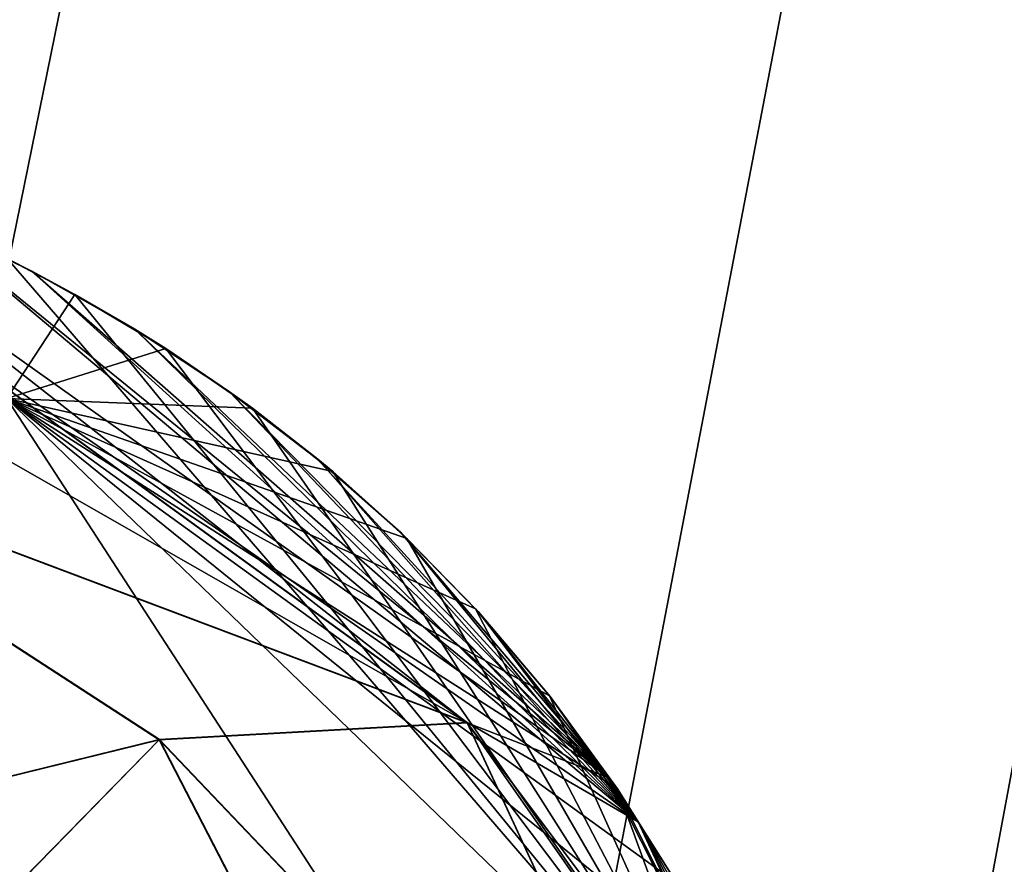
# Model space of a CAD drawing. Header units: millimetres. Extents: x -62 to 48, y -119 to 123.
# Tile 113 of 194: x 23.192 to 24.1, y 66.109 to 66.888. Entities that reach past the tile are written whole.
import ezdxf

# ---------------------------------------------------------------- set-up
doc = ezdxf.new("R2010")
doc.units = ezdxf.units.MM
doc.header["$LTSCALE"] = 52.148148
for name, color, linetype in [('100', 7, 'CONTINUOUS'), ('102', 7, 'CONTINUOUS'), ('604', 7, 'CONTINUOUS'), ('605', 7, 'CONTINUOUS'), ('608', 7, 'CONTINUOUS'), ('609', 7, 'CONTINUOUS'), ('648', 7, 'CONTINUOUS'), ('649', 7, 'CONTINUOUS'), ('650', 7, 'CONTINUOUS'), ('654', 7, 'CONTINUOUS'), ('655', 7, 'CONTINUOUS'), ('656', 7, 'CONTINUOUS'), ('692', 7, 'CONTINUOUS'), ('693', 7, 'CONTINUOUS'), ('697', 7, 'CONTINUOUS'), ('699', 7, 'CONTINUOUS'), ('89', 7, 'CONTINUOUS'), ('91', 7, 'CONTINUOUS')]:
    doc.layers.add(name, color=color, linetype=linetype)

msp = doc.modelspace()

# ---------------------------------------------------------------- linework, layer by layer
at = {"layer": '100', "color": 7, "linetype": 'Continuous', "true_color": 0xf5f5f5}
for points in [[(29.87971, 115.99111, 28.72814), (29.87971, 5.80962, 28.72814), (-29.33198, 113.92339, 26.66042), (29.87971, 115.99111, 28.72814)], [(-29.33198, 113.92339, 26.66042), (29.87971, 5.80962, 28.72814), (-25.61475, 89.43028, 26.79023), (-29.33198, 113.92339, 26.66042)], [(-25.61475, 89.43028, 26.79023), (29.87971, 5.80962, 28.72814), (-25.44924, 89.0165, 26.79601), (-25.61475, 89.43028, 26.79023)], [(-25.44924, 89.0165, 26.79601), (29.87971, 5.80962, 28.72814), (-25.44924, 88.33588, 26.79601), (-25.44924, 89.0165, 26.79601)], [(-25.44924, 88.33588, 26.79601), (29.87971, 5.80962, 28.72814), (-25.6132, 87.92373, 26.79028), (-25.44924, 88.33588, 26.79601)], [(-25.6132, 87.92373, 26.79028), (29.87971, 5.80962, 28.72814), (-26.01784, 87.7367, 26.77615), (-25.6132, 87.92373, 26.79028)], [(-26.01784, 87.7367, 26.77615), (29.87971, 5.80962, 28.72814), (-29.33198, 87.56301, 26.66042), (-26.01784, 87.7367, 26.77615)], [(-29.33198, 87.56301, 26.66042), (29.87971, 5.80962, 28.72814), (-25.78628, 62.85896, 26.78424), (-29.33198, 87.56301, 26.66042)]]:
    msp.add_3dface(points, dxfattribs=at)
at = {"layer": '102', "color": 7, "linetype": 'Continuous', "true_color": 0xf5f5f5}
for points in [[(-29.33198, 35.43699, -27.18392), (-26.01784, 35.2633, -27.29966), (29.87971, 115.99111, -29.25164), (-29.33198, 35.43699, -27.18392)], [(-29.33198, 63.31658, -27.18392), (-26.01784, 62.95234, -27.29966), (29.87971, 115.99111, -29.25164), (-29.33198, 63.31658, -27.18392)], [(29.87971, 115.99111, -29.25164), (-25.61475, 33.56972, -27.31373), (-29.33198, 8.96421, -27.18392), (29.87971, 115.99111, -29.25164)], [(-25.61475, 87.92209, -27.31373), (-29.33198, 63.31658, -27.18392), (29.87971, 115.99111, -29.25164), (-25.61475, 87.92209, -27.31373)], [(-26.01784, 8.59996, -27.29966), (29.87971, 115.99111, -29.25164), (-29.33198, 8.96421, -27.18392), (-26.01784, 8.59996, -27.29966)], [(-25.78628, 60.14104, -27.30774), (-29.33198, 35.43699, -27.18392), (29.87971, 115.99111, -29.25164), (-25.78628, 60.14104, -27.30774)], [(-26.01784, 35.2633, -27.29966), (-25.6132, 35.07627, -27.31379), (29.87971, 115.99111, -29.25164), (-26.01784, 35.2633, -27.29966)], [(-26.01784, 62.95234, -27.29966), (-25.78459, 62.85774, -27.3078), (29.87971, 115.99111, -29.25164), (-26.01784, 62.95234, -27.29966)], [(-25.78667, 8.50689, -27.30773), (29.87971, 115.99111, -29.25164), (-26.01784, 8.59996, -27.29966), (-25.78667, 8.50689, -27.30773)], [(-25.56081, 8.2271, -27.31562), (29.87971, 115.99111, -29.25164), (-25.78667, 8.50689, -27.30773), (-25.56081, 8.2271, -27.31562)], [(-25.55518, 60.43212, -27.31581), (-25.78628, 60.14104, -27.30774), (29.87971, 115.99111, -29.25164), (-25.55518, 60.43212, -27.31581)], [(-25.78459, 62.85774, -27.3078), (-25.55747, 62.57263, -27.31573), (29.87971, 115.99111, -29.25164), (-25.78459, 62.85774, -27.3078)], [(-25.44924, 33.9835, -27.31951), (-25.61475, 33.56972, -27.31373), (29.87971, 115.99111, -29.25164), (-25.44924, 33.9835, -27.31951)], [(-25.6132, 35.07627, -27.31379), (-25.44924, 34.66412, -27.31951), (29.87971, 115.99111, -29.25164), (-25.6132, 35.07627, -27.31379)], [(-25.44932, 7.74176, -27.31951), (29.87971, 115.99111, -29.25164), (-25.56081, 8.2271, -27.31562), (-25.44932, 7.74176, -27.31951)], [(-25.55747, 62.57263, -27.31573), (-25.44924, 62.07975, -27.31951), (29.87971, 115.99111, -29.25164), (-25.55747, 62.57263, -27.31573)], [(-25.44924, 60.92025, -27.31951), (-25.55518, 60.43212, -27.31581), (29.87971, 115.99111, -29.25164), (-25.44924, 60.92025, -27.31951)], [(29.87971, 5.80962, -29.25164), (29.87971, 115.99111, -29.25164), (-25.44932, 7.74176, -27.31951), (29.87971, 5.80962, -29.25164)], [(-25.44924, 62.07975, -27.31951), (-25.44924, 60.92025, -27.31951), (29.87971, 115.99111, -29.25164), (-25.44924, 62.07975, -27.31951)], [(-25.44924, 34.66412, -27.31951), (-25.44924, 33.9835, -27.31951), (29.87971, 115.99111, -29.25164), (-25.44924, 34.66412, -27.31951)]]:
    msp.add_3dface(points, dxfattribs=at)
at = {"layer": '604', "color": 250, "linetype": 'Continuous', "true_color": 0x1c1c1c}
for points in [[(23.20344, 66.65619, 4.24088), (23.10002, 66.70553, 4.24088), (23.18099, 66.66764, 7.73561), (23.20344, 66.65619, 4.24088)], [(23.24321, 66.6348, 7.73561), (23.20344, 66.65619, 4.24088), (23.18099, 66.66764, 7.73561), (23.24321, 66.6348, 7.73561)], [(23.29839, 66.60264, 4.24088), (23.20344, 66.65619, 4.24088), (23.24321, 66.6348, 7.73561), (23.29839, 66.60264, 4.24088)], [(23.32703, 66.58471, 7.73561), (23.29839, 66.60264, 4.24088), (23.24321, 66.6348, 7.73561), (23.32703, 66.58471, 7.73561)], [(23.38576, 66.54505, 4.24088), (23.29839, 66.60264, 4.24088), (23.32703, 66.58471, 7.73561), (23.38576, 66.54505, 4.24088)], [(23.4068, 66.52982, 7.73561), (23.38576, 66.54505, 4.24088), (23.32703, 66.58471, 7.73561), (23.4068, 66.52982, 7.73561)], [(23.46732, 66.48266, 4.24088), (23.38576, 66.54505, 4.24088), (23.4068, 66.52982, 7.73561), (23.46732, 66.48266, 4.24088)], [(23.48091, 66.47133, 7.73561), (23.46732, 66.48266, 4.24088), (23.4068, 66.52982, 7.73561), (23.48091, 66.47133, 7.73561)], [(23.54369, 66.4151, 4.24088), (23.46732, 66.48266, 4.24088), (23.48091, 66.47133, 7.73561), (23.54369, 66.4151, 4.24088)], [(23.54944, 66.4096, 7.73561), (23.54369, 66.4151, 4.24088), (23.48091, 66.47133, 7.73561), (23.54944, 66.4096, 7.73561)], [(23.6127, 66.34475, 7.73561), (23.54369, 66.4151, 4.24088), (23.54944, 66.4096, 7.73561), (23.6127, 66.34475, 7.73561)], [(23.61503, 66.3422, 4.24088), (23.54369, 66.4151, 4.24088), (23.6127, 66.34475, 7.73561), (23.61503, 66.3422, 4.24088)], [(23.68086, 66.26449, 7.73561), (23.61503, 66.3422, 4.24088), (23.6127, 66.34475, 7.73561), (23.68086, 66.26449, 7.73561)], [(23.68135, 66.26386, 4.24088), (23.61503, 66.3422, 4.24088), (23.68086, 66.26449, 7.73561), (23.68135, 66.26386, 4.24088)], [(23.74351, 66.17873, 7.73561), (23.68135, 66.26386, 4.24088), (23.68086, 66.26449, 7.73561), (23.74351, 66.17873, 7.73561)], [(23.74152, 66.18165, 4.24088), (23.68135, 66.26386, 4.24088), (23.74351, 66.17873, 7.73561), (23.74152, 66.18165, 4.24088)], [(23.79611, 66.09525, 4.24088), (23.74152, 66.18165, 4.24088), (23.74351, 66.17873, 7.73561), (23.79611, 66.09525, 4.24088)], [(23.79796, 66.09209, 7.73561), (23.79611, 66.09525, 4.24088), (23.74351, 66.17873, 7.73561), (23.79796, 66.09209, 7.73561)]]:
    msp.add_3dface(points, dxfattribs=at)
at = {"layer": '605', "color": 250, "linetype": 'Continuous', "true_color": 0x1c1c1c}
for points in [[(23.24321, 66.6348, 7.73561), (23.18099, 66.66764, 7.73561), (23.18035, 66.53866, 8.82283), (23.24321, 66.6348, 7.73561)], [(23.32703, 66.58471, 7.73561), (23.24321, 66.6348, 7.73561), (23.18035, 66.53866, 8.82283), (23.32703, 66.58471, 7.73561)], [(23.4068, 66.52982, 7.73561), (23.32703, 66.58471, 7.73561), (23.18035, 66.53866, 8.82283), (23.4068, 66.52982, 7.73561)], [(23.54944, 66.4096, 7.73561), (23.48091, 66.47133, 7.73561), (23.18035, 66.53866, 8.82283), (23.54944, 66.4096, 7.73561)], [(23.48091, 66.47133, 7.73561), (23.4068, 66.52982, 7.73561), (23.18035, 66.53866, 8.82283), (23.48091, 66.47133, 7.73561)], [(23.18035, 66.53866, 8.82283), (23.18035, 65.98313, 9.82841), (23.84746, 65.89448, 8.64768), (23.18035, 66.53866, 8.82283)], [(23.74351, 66.17873, 7.73561), (23.68086, 66.26449, 7.73561), (23.18035, 66.53866, 8.82283), (23.74351, 66.17873, 7.73561)], [(23.79796, 66.09209, 7.73561), (23.74351, 66.17873, 7.73561), (23.18035, 66.53866, 8.82283), (23.79796, 66.09209, 7.73561)], [(23.848, 65.99934, 7.73561), (23.18035, 66.53866, 8.82283), (23.84746, 65.89448, 8.64768), (23.848, 65.99934, 7.73561)], [(23.848, 65.99934, 7.73561), (23.79796, 66.09209, 7.73561), (23.18035, 66.53866, 8.82283), (23.848, 65.99934, 7.73561)], [(23.6127, 66.34475, 7.73561), (23.54944, 66.4096, 7.73561), (23.18035, 66.53866, 8.82283), (23.6127, 66.34475, 7.73561)], [(23.68086, 66.26449, 7.73561), (23.6127, 66.34475, 7.73561), (23.18035, 66.53866, 8.82283), (23.68086, 66.26449, 7.73561)]]:
    msp.add_3dface(points, dxfattribs=at)
at = {"layer": '608', "color": 250, "linetype": 'Continuous', "true_color": 0x1c1c1c}
for points in [[(23.10002, 66.70553, 4.24088), (23.20344, 66.65619, 4.24088), (23.76278, 66.14843, 4.13595), (23.10002, 66.70553, 4.24088)], [(23.20344, 66.65619, 4.24088), (23.29839, 66.60264, 4.24088), (23.76278, 66.14843, 4.13595), (23.20344, 66.65619, 4.24088)], [(23.29839, 66.60264, 4.24088), (23.38576, 66.54505, 4.24088), (23.76278, 66.14843, 4.13595), (23.29839, 66.60264, 4.24088)], [(23.38576, 66.54505, 4.24088), (23.46732, 66.48266, 4.24088), (23.76278, 66.14843, 4.13595), (23.38576, 66.54505, 4.24088)], [(23.46732, 66.48266, 4.24088), (23.54369, 66.4151, 4.24088), (23.76278, 66.14843, 4.13595), (23.46732, 66.48266, 4.24088)], [(23.54369, 66.4151, 4.24088), (23.61503, 66.3422, 4.24088), (23.76278, 66.14843, 4.13595), (23.54369, 66.4151, 4.24088)], [(23.61503, 66.3422, 4.24088), (23.68135, 66.26386, 4.24088), (23.76278, 66.14843, 4.13595), (23.61503, 66.3422, 4.24088)], [(23.68135, 66.26386, 4.24088), (23.74152, 66.18165, 4.24088), (23.76278, 66.14843, 4.13595), (23.68135, 66.26386, 4.24088)], [(23.74152, 66.18165, 4.24088), (23.79611, 66.09525, 4.24088), (23.76278, 66.14843, 4.13595), (23.74152, 66.18165, 4.24088)], [(23.76278, 66.14843, 4.13595), (23.93601, 65.78937, 4.24088), (23.94829, 65.74841, 4.03707), (23.76278, 66.14843, 4.13595)], [(23.89407, 65.8988, 4.24088), (23.93601, 65.78937, 4.24088), (23.76278, 66.14843, 4.13595), (23.89407, 65.8988, 4.24088)], [(23.79611, 66.09525, 4.24088), (23.84731, 66.00073, 4.24088), (23.76278, 66.14843, 4.13595), (23.79611, 66.09525, 4.24088)], [(23.84731, 66.00073, 4.24088), (23.89407, 65.8988, 4.24088), (23.76278, 66.14843, 4.13595), (23.84731, 66.00073, 4.24088)]]:
    msp.add_3dface(points, dxfattribs=at)
at = {"layer": '609', "color": 250, "linetype": 'Continuous', "true_color": 0x1c1c1c}
for points in [[(23.10002, 66.70553, 4.24088), (23.76278, 66.14843, 4.13595), (23.00465, 66.6752, 3.85772), (23.10002, 66.70553, 4.24088)], [(23.00465, 66.6752, 3.85772), (23.60496, 66.23985, 3.72724), (22.94606, 66.61597, 3.70495), (23.00465, 66.6752, 3.85772)], [(23.76278, 66.14843, 4.13595), (23.60496, 66.23985, 3.72724), (23.00465, 66.6752, 3.85772), (23.76278, 66.14843, 4.13595)], [(23.60496, 66.23985, 3.72724), (22.87104, 66.51639, 3.55775), (22.94606, 66.61597, 3.70495), (23.60496, 66.23985, 3.72724)], [(22.87104, 66.51639, 3.55775), (23.32113, 66.22429, 3.43789), (22.89147, 66.11851, 3.28646), (22.87104, 66.51639, 3.55775)], [(23.32113, 66.22429, 3.43789), (22.87104, 66.51639, 3.55775), (23.60496, 66.23985, 3.72724), (23.32113, 66.22429, 3.43789)], [(23.888, 65.62914, 3.46953), (23.32113, 66.22429, 3.43789), (23.60496, 66.23985, 3.72724), (23.888, 65.62914, 3.46953)], [(23.94829, 65.74841, 4.03707), (23.888, 65.62914, 3.46953), (23.60496, 66.23985, 3.72724), (23.94829, 65.74841, 4.03707)], [(23.76278, 66.14843, 4.13595), (23.94829, 65.74841, 4.03707), (23.60496, 66.23985, 3.72724), (23.76278, 66.14843, 4.13595)], [(22.89147, 66.11851, 3.28646), (23.32113, 66.22429, 3.43789), (23.0122, 65.90891, 3.16711), (22.89147, 66.11851, 3.28646)], [(23.32113, 66.22429, 3.43789), (23.5581, 65.76505, 3.19626), (23.0122, 65.90891, 3.16711), (23.32113, 66.22429, 3.43789)], [(23.5581, 65.76505, 3.19626), (23.32113, 66.22429, 3.43789), (23.888, 65.62914, 3.46953), (23.5581, 65.76505, 3.19626)]]:
    msp.add_3dface(points, dxfattribs=at)
at = {"layer": '648', "color": 250, "linetype": 'Continuous', "true_color": 0x1c1c1c}
for points in [[(23.18035, 66.5386, -21.8466), (23.18099, 66.66764, -20.75912), (23.84746, 65.89443, -21.6714), (23.18035, 66.5386, -21.8466)], [(23.84746, 65.89443, -21.6714), (23.18099, 66.66764, -20.75912), (23.24321, 66.6348, -20.75912), (23.84746, 65.89443, -21.6714)], [(23.32703, 66.58471, -20.75912), (23.84746, 65.89443, -21.6714), (23.24321, 66.6348, -20.75912), (23.32703, 66.58471, -20.75912)], [(23.4068, 66.52982, -20.75912), (23.84746, 65.89443, -21.6714), (23.32703, 66.58471, -20.75912), (23.4068, 66.52982, -20.75912)], [(23.18035, 65.98298, -22.85206), (23.18035, 66.5386, -21.8466), (23.84746, 65.51097, -22.38001), (23.18035, 65.98298, -22.85206)], [(23.84746, 65.51097, -22.38001), (23.18035, 66.5386, -21.8466), (23.84746, 65.89443, -21.6714), (23.84746, 65.51097, -22.38001)], [(23.48091, 66.47133, -20.75912), (23.84746, 65.89443, -21.6714), (23.4068, 66.52982, -20.75912), (23.48091, 66.47133, -20.75912)], [(23.54944, 66.4096, -20.75912), (23.84746, 65.89443, -21.6714), (23.48091, 66.47133, -20.75912), (23.54944, 66.4096, -20.75912)], [(23.6127, 66.34475, -20.75912), (23.84746, 65.89443, -21.6714), (23.54944, 66.4096, -20.75912), (23.6127, 66.34475, -20.75912)], [(23.68086, 66.26449, -20.75912), (23.84746, 65.89443, -21.6714), (23.6127, 66.34475, -20.75912), (23.68086, 66.26449, -20.75912)], [(23.74351, 66.17873, -20.75912), (23.84746, 65.89443, -21.6714), (23.68086, 66.26449, -20.75912), (23.74351, 66.17873, -20.75912)], [(23.79796, 66.09209, -20.75912), (23.84746, 65.89443, -21.6714), (23.74351, 66.17873, -20.75912), (23.79796, 66.09209, -20.75912)]]:
    msp.add_3dface(points, dxfattribs=at)
at = {"layer": '649', "color": 250, "linetype": 'Continuous', "true_color": 0x1c1c1c}
for points in [[(23.24321, 66.6348, -17.26439), (23.18099, 66.66764, -20.75912), (23.18099, 66.66764, -17.26439), (23.24321, 66.6348, -17.26439)], [(23.24321, 66.6348, -20.75912), (23.18099, 66.66764, -20.75912), (23.24321, 66.6348, -17.26439), (23.24321, 66.6348, -20.75912)], [(23.32703, 66.58471, -17.26439), (23.24321, 66.6348, -20.75912), (23.24321, 66.6348, -17.26439), (23.32703, 66.58471, -17.26439)], [(23.32703, 66.58471, -20.75912), (23.24321, 66.6348, -20.75912), (23.32703, 66.58471, -17.26439), (23.32703, 66.58471, -20.75912)], [(23.4068, 66.52982, -17.26439), (23.32703, 66.58471, -20.75912), (23.32703, 66.58471, -17.26439), (23.4068, 66.52982, -17.26439)], [(23.4068, 66.52982, -20.75912), (23.32703, 66.58471, -20.75912), (23.4068, 66.52982, -17.26439), (23.4068, 66.52982, -20.75912)], [(23.48091, 66.47133, -17.26439), (23.4068, 66.52982, -20.75912), (23.4068, 66.52982, -17.26439), (23.48091, 66.47133, -17.26439)], [(23.48091, 66.47133, -20.75912), (23.4068, 66.52982, -20.75912), (23.48091, 66.47133, -17.26439), (23.48091, 66.47133, -20.75912)], [(23.54944, 66.4096, -17.26439), (23.48091, 66.47133, -20.75912), (23.48091, 66.47133, -17.26439), (23.54944, 66.4096, -17.26439)], [(23.54944, 66.4096, -20.75912), (23.48091, 66.47133, -20.75912), (23.54944, 66.4096, -17.26439), (23.54944, 66.4096, -20.75912)], [(23.6127, 66.34475, -17.26439), (23.54944, 66.4096, -20.75912), (23.54944, 66.4096, -17.26439), (23.6127, 66.34475, -17.26439)], [(23.6127, 66.34475, -20.75912), (23.54944, 66.4096, -20.75912), (23.6127, 66.34475, -17.26439), (23.6127, 66.34475, -20.75912)], [(23.68086, 66.26449, -17.26439), (23.6127, 66.34475, -20.75912), (23.6127, 66.34475, -17.26439), (23.68086, 66.26449, -17.26439)], [(23.68086, 66.26449, -20.75912), (23.6127, 66.34475, -20.75912), (23.68086, 66.26449, -17.26439), (23.68086, 66.26449, -20.75912)], [(23.74351, 66.17873, -17.26439), (23.68086, 66.26449, -20.75912), (23.68086, 66.26449, -17.26439), (23.74351, 66.17873, -17.26439)], [(23.74351, 66.17873, -20.75912), (23.68086, 66.26449, -20.75912), (23.74351, 66.17873, -17.26439), (23.74351, 66.17873, -20.75912)], [(23.79796, 66.09209, -17.26439), (23.74351, 66.17873, -20.75912), (23.74351, 66.17873, -17.26439), (23.79796, 66.09209, -17.26439)], [(23.79796, 66.09209, -20.75912), (23.74351, 66.17873, -20.75912), (23.79796, 66.09209, -17.26439), (23.79796, 66.09209, -20.75912)]]:
    msp.add_3dface(points, dxfattribs=at)
at = {"layer": '650', "color": 250, "linetype": 'Continuous', "true_color": 0x1c1c1c}
for points in [[(23.24321, 66.6348, -17.26439), (23.18099, 66.66764, -17.26439), (23.18035, 66.53866, -16.17717), (23.24321, 66.6348, -17.26439)], [(23.32703, 66.58471, -17.26439), (23.24321, 66.6348, -17.26439), (23.18035, 66.53866, -16.17717), (23.32703, 66.58471, -17.26439)], [(23.4068, 66.52982, -17.26439), (23.32703, 66.58471, -17.26439), (23.18035, 66.53866, -16.17717), (23.4068, 66.52982, -17.26439)], [(23.18035, 66.53866, -16.17717), (23.18035, 65.98313, -15.17159), (23.84746, 65.89448, -16.35232), (23.18035, 66.53866, -16.17717)], [(23.848, 65.99934, -17.26439), (23.79796, 66.09209, -17.26439), (23.18035, 66.53866, -16.17717), (23.848, 65.99934, -17.26439)], [(23.848, 65.99934, -17.26439), (23.18035, 66.53866, -16.17717), (23.84746, 65.89448, -16.35232), (23.848, 65.99934, -17.26439)], [(23.79796, 66.09209, -17.26439), (23.74351, 66.17873, -17.26439), (23.18035, 66.53866, -16.17717), (23.79796, 66.09209, -17.26439)], [(23.74351, 66.17873, -17.26439), (23.68086, 66.26449, -17.26439), (23.18035, 66.53866, -16.17717), (23.74351, 66.17873, -17.26439)], [(23.68086, 66.26449, -17.26439), (23.6127, 66.34475, -17.26439), (23.18035, 66.53866, -16.17717), (23.68086, 66.26449, -17.26439)], [(23.6127, 66.34475, -17.26439), (23.54944, 66.4096, -17.26439), (23.18035, 66.53866, -16.17717), (23.6127, 66.34475, -17.26439)], [(23.54944, 66.4096, -17.26439), (23.48091, 66.47133, -17.26439), (23.18035, 66.53866, -16.17717), (23.54944, 66.4096, -17.26439)], [(23.48091, 66.47133, -17.26439), (23.4068, 66.52982, -17.26439), (23.18035, 66.53866, -16.17717), (23.48091, 66.47133, -17.26439)]]:
    msp.add_3dface(points, dxfattribs=at)
at = {"layer": '654', "color": 250, "linetype": 'Continuous', "true_color": 0x1c1c1c}
for points in [[(23.18035, 66.5386, 15.6534), (23.18099, 66.66764, 16.74088), (23.84746, 65.89443, 15.8286), (23.18035, 66.5386, 15.6534)], [(23.84746, 65.89443, 15.8286), (23.18099, 66.66764, 16.74088), (23.24321, 66.6348, 16.74088), (23.84746, 65.89443, 15.8286)], [(23.32703, 66.58471, 16.74088), (23.84746, 65.89443, 15.8286), (23.24321, 66.6348, 16.74088), (23.32703, 66.58471, 16.74088)], [(23.4068, 66.52982, 16.74088), (23.84746, 65.89443, 15.8286), (23.32703, 66.58471, 16.74088), (23.4068, 66.52982, 16.74088)], [(23.18035, 65.98298, 14.64794), (23.18035, 66.5386, 15.6534), (23.84746, 65.51097, 15.11999), (23.18035, 65.98298, 14.64794)], [(23.84746, 65.51097, 15.11999), (23.18035, 66.5386, 15.6534), (23.84746, 65.89443, 15.8286), (23.84746, 65.51097, 15.11999)], [(23.48091, 66.47133, 16.74088), (23.84746, 65.89443, 15.8286), (23.4068, 66.52982, 16.74088), (23.48091, 66.47133, 16.74088)], [(23.54944, 66.4096, 16.74088), (23.84746, 65.89443, 15.8286), (23.48091, 66.47133, 16.74088), (23.54944, 66.4096, 16.74088)], [(23.6127, 66.34475, 16.74088), (23.84746, 65.89443, 15.8286), (23.54944, 66.4096, 16.74088), (23.6127, 66.34475, 16.74088)], [(23.68086, 66.26449, 16.74088), (23.84746, 65.89443, 15.8286), (23.6127, 66.34475, 16.74088), (23.68086, 66.26449, 16.74088)], [(23.74351, 66.17873, 16.74088), (23.84746, 65.89443, 15.8286), (23.68086, 66.26449, 16.74088), (23.74351, 66.17873, 16.74088)], [(23.79796, 66.09209, 16.74088), (23.84746, 65.89443, 15.8286), (23.74351, 66.17873, 16.74088), (23.79796, 66.09209, 16.74088)]]:
    msp.add_3dface(points, dxfattribs=at)
at = {"layer": '655', "color": 250, "linetype": 'Continuous', "true_color": 0x1c1c1c}
for points in [[(23.24321, 66.6348, 20.23561), (23.18099, 66.66764, 16.74088), (23.18099, 66.66764, 20.23561), (23.24321, 66.6348, 20.23561)], [(23.24321, 66.6348, 16.74088), (23.18099, 66.66764, 16.74088), (23.24321, 66.6348, 20.23561), (23.24321, 66.6348, 16.74088)], [(23.32703, 66.58471, 16.74088), (23.24321, 66.6348, 16.74088), (23.32703, 66.58471, 20.23561), (23.32703, 66.58471, 16.74088)], [(23.32703, 66.58471, 20.23561), (23.24321, 66.6348, 16.74088), (23.24321, 66.6348, 20.23561), (23.32703, 66.58471, 20.23561)], [(23.4068, 66.52982, 16.74088), (23.32703, 66.58471, 16.74088), (23.4068, 66.52982, 20.23561), (23.4068, 66.52982, 16.74088)], [(23.4068, 66.52982, 20.23561), (23.32703, 66.58471, 16.74088), (23.32703, 66.58471, 20.23561), (23.4068, 66.52982, 20.23561)], [(23.48091, 66.47133, 16.74088), (23.4068, 66.52982, 16.74088), (23.48091, 66.47133, 20.23561), (23.48091, 66.47133, 16.74088)], [(23.48091, 66.47133, 20.23561), (23.4068, 66.52982, 16.74088), (23.4068, 66.52982, 20.23561), (23.48091, 66.47133, 20.23561)], [(23.54944, 66.4096, 16.74088), (23.48091, 66.47133, 16.74088), (23.54944, 66.4096, 20.23561), (23.54944, 66.4096, 16.74088)], [(23.54944, 66.4096, 20.23561), (23.48091, 66.47133, 16.74088), (23.48091, 66.47133, 20.23561), (23.54944, 66.4096, 20.23561)], [(23.6127, 66.34475, 16.74088), (23.54944, 66.4096, 16.74088), (23.6127, 66.34475, 20.23561), (23.6127, 66.34475, 16.74088)], [(23.6127, 66.34475, 20.23561), (23.54944, 66.4096, 16.74088), (23.54944, 66.4096, 20.23561), (23.6127, 66.34475, 20.23561)], [(23.68086, 66.26449, 16.74088), (23.6127, 66.34475, 16.74088), (23.68086, 66.26449, 20.23561), (23.68086, 66.26449, 16.74088)], [(23.68086, 66.26449, 20.23561), (23.6127, 66.34475, 16.74088), (23.6127, 66.34475, 20.23561), (23.68086, 66.26449, 20.23561)], [(23.74351, 66.17873, 20.23561), (23.68086, 66.26449, 16.74088), (23.68086, 66.26449, 20.23561), (23.74351, 66.17873, 20.23561)], [(23.74351, 66.17873, 16.74088), (23.68086, 66.26449, 16.74088), (23.74351, 66.17873, 20.23561), (23.74351, 66.17873, 16.74088)], [(23.79796, 66.09209, 20.23561), (23.74351, 66.17873, 16.74088), (23.74351, 66.17873, 20.23561), (23.79796, 66.09209, 20.23561)], [(23.79796, 66.09209, 16.74088), (23.74351, 66.17873, 16.74088), (23.79796, 66.09209, 20.23561), (23.79796, 66.09209, 16.74088)]]:
    msp.add_3dface(points, dxfattribs=at)
at = {"layer": '656', "color": 250, "linetype": 'Continuous', "true_color": 0x1c1c1c}
for points in [[(23.24321, 66.6348, 20.23561), (23.18099, 66.66764, 20.23561), (23.18035, 66.53866, 21.32283), (23.24321, 66.6348, 20.23561)], [(23.32703, 66.58471, 20.23561), (23.24321, 66.6348, 20.23561), (23.18035, 66.53866, 21.32283), (23.32703, 66.58471, 20.23561)], [(23.4068, 66.52982, 20.23561), (23.32703, 66.58471, 20.23561), (23.18035, 66.53866, 21.32283), (23.4068, 66.52982, 20.23561)], [(23.848, 65.99934, 20.23561), (23.79796, 66.09209, 20.23561), (23.18035, 66.53866, 21.32283), (23.848, 65.99934, 20.23561)], [(23.848, 65.99934, 20.23561), (23.18035, 66.53866, 21.32283), (23.84746, 65.89448, 21.14768), (23.848, 65.99934, 20.23561)], [(23.79796, 66.09209, 20.23561), (23.74351, 66.17873, 20.23561), (23.18035, 66.53866, 21.32283), (23.79796, 66.09209, 20.23561)], [(23.74351, 66.17873, 20.23561), (23.68086, 66.26449, 20.23561), (23.18035, 66.53866, 21.32283), (23.74351, 66.17873, 20.23561)], [(23.68086, 66.26449, 20.23561), (23.6127, 66.34475, 20.23561), (23.18035, 66.53866, 21.32283), (23.68086, 66.26449, 20.23561)], [(23.6127, 66.34475, 20.23561), (23.54944, 66.4096, 20.23561), (23.18035, 66.53866, 21.32283), (23.6127, 66.34475, 20.23561)], [(23.54944, 66.4096, 20.23561), (23.48091, 66.47133, 20.23561), (23.18035, 66.53866, 21.32283), (23.54944, 66.4096, 20.23561)], [(23.48091, 66.47133, 20.23561), (23.4068, 66.52982, 20.23561), (23.18035, 66.53866, 21.32283), (23.48091, 66.47133, 20.23561)], [(23.18035, 66.53866, 21.32283), (23.18035, 65.98313, 22.32841), (23.84746, 65.89448, 21.14768), (23.18035, 66.53866, 21.32283)]]:
    msp.add_3dface(points, dxfattribs=at)
at = {"layer": '692', "color": 250, "linetype": 'Continuous', "true_color": 0x1c1c1c}
for points in [[(23.18035, 66.5386, -9.3466), (23.18099, 66.66764, -8.25912), (23.84746, 65.89443, -9.1714), (23.18035, 66.5386, -9.3466)], [(23.84746, 65.89443, -9.1714), (23.18099, 66.66764, -8.25912), (23.24321, 66.6348, -8.25912), (23.84746, 65.89443, -9.1714)], [(23.32703, 66.58471, -8.25912), (23.84746, 65.89443, -9.1714), (23.24321, 66.6348, -8.25912), (23.32703, 66.58471, -8.25912)], [(23.4068, 66.52982, -8.25912), (23.84746, 65.89443, -9.1714), (23.32703, 66.58471, -8.25912), (23.4068, 66.52982, -8.25912)], [(23.84746, 65.51097, -9.88001), (23.18035, 66.5386, -9.3466), (23.84746, 65.89443, -9.1714), (23.84746, 65.51097, -9.88001)], [(23.18035, 65.98298, -10.35206), (23.18035, 66.5386, -9.3466), (23.84746, 65.51097, -9.88001), (23.18035, 65.98298, -10.35206)], [(23.48091, 66.47133, -8.25912), (23.84746, 65.89443, -9.1714), (23.4068, 66.52982, -8.25912), (23.48091, 66.47133, -8.25912)], [(23.54944, 66.4096, -8.25912), (23.84746, 65.89443, -9.1714), (23.48091, 66.47133, -8.25912), (23.54944, 66.4096, -8.25912)], [(23.6127, 66.34475, -8.25912), (23.84746, 65.89443, -9.1714), (23.54944, 66.4096, -8.25912), (23.6127, 66.34475, -8.25912)], [(23.68086, 66.26449, -8.25912), (23.84746, 65.89443, -9.1714), (23.6127, 66.34475, -8.25912), (23.68086, 66.26449, -8.25912)], [(23.74351, 66.17873, -8.25912), (23.84746, 65.89443, -9.1714), (23.68086, 66.26449, -8.25912), (23.74351, 66.17873, -8.25912)], [(23.79796, 66.09209, -8.25912), (23.84746, 65.89443, -9.1714), (23.74351, 66.17873, -8.25912), (23.79796, 66.09209, -8.25912)]]:
    msp.add_3dface(points, dxfattribs=at)
at = {"layer": '693', "color": 250, "linetype": 'Continuous', "true_color": 0x1c1c1c}
for points in [[(23.15212, 66.68175, -8.25912), (23.10002, 66.70553, -4.76439), (23.20345, 66.65619, -4.76439), (23.15212, 66.68175, -8.25912)], [(23.18099, 66.66764, -8.25912), (23.15212, 66.68175, -8.25912), (23.20345, 66.65619, -4.76439), (23.18099, 66.66764, -8.25912)], [(23.24321, 66.6348, -8.25912), (23.18099, 66.66764, -8.25912), (23.20345, 66.65619, -4.76439), (23.24321, 66.6348, -8.25912)], [(23.29841, 66.60263, -4.76439), (23.24321, 66.6348, -8.25912), (23.20345, 66.65619, -4.76439), (23.29841, 66.60263, -4.76439)], [(23.32703, 66.58471, -8.25912), (23.24321, 66.6348, -8.25912), (23.29841, 66.60263, -4.76439), (23.32703, 66.58471, -8.25912)], [(23.38578, 66.54504, -4.76439), (23.32703, 66.58471, -8.25912), (23.29841, 66.60263, -4.76439), (23.38578, 66.54504, -4.76439)], [(23.4068, 66.52982, -8.25912), (23.32703, 66.58471, -8.25912), (23.38578, 66.54504, -4.76439), (23.4068, 66.52982, -8.25912)], [(23.46734, 66.48265, -4.76439), (23.4068, 66.52982, -8.25912), (23.38578, 66.54504, -4.76439), (23.46734, 66.48265, -4.76439)], [(23.48091, 66.47133, -8.25912), (23.4068, 66.52982, -8.25912), (23.46734, 66.48265, -4.76439), (23.48091, 66.47133, -8.25912)], [(23.5437, 66.41509, -4.76439), (23.48091, 66.47133, -8.25912), (23.46734, 66.48265, -4.76439), (23.5437, 66.41509, -4.76439)], [(23.54944, 66.4096, -8.25912), (23.48091, 66.47133, -8.25912), (23.5437, 66.41509, -4.76439), (23.54944, 66.4096, -8.25912)], [(23.61504, 66.34219, -4.76439), (23.54944, 66.4096, -8.25912), (23.5437, 66.41509, -4.76439), (23.61504, 66.34219, -4.76439)], [(23.6127, 66.34475, -8.25912), (23.54944, 66.4096, -8.25912), (23.61504, 66.34219, -4.76439), (23.6127, 66.34475, -8.25912)], [(23.68086, 66.26449, -8.25912), (23.6127, 66.34475, -8.25912), (23.61504, 66.34219, -4.76439), (23.68086, 66.26449, -8.25912)], [(23.68136, 66.26385, -4.76439), (23.68086, 66.26449, -8.25912), (23.61504, 66.34219, -4.76439), (23.68136, 66.26385, -4.76439)], [(23.74351, 66.17873, -8.25912), (23.68086, 66.26449, -8.25912), (23.74153, 66.18164, -4.76439), (23.74351, 66.17873, -8.25912)], [(23.74153, 66.18164, -4.76439), (23.68086, 66.26449, -8.25912), (23.68136, 66.26385, -4.76439), (23.74153, 66.18164, -4.76439)], [(23.79611, 66.09524, -4.76439), (23.74351, 66.17873, -8.25912), (23.74153, 66.18164, -4.76439), (23.79611, 66.09524, -4.76439)], [(23.79796, 66.09209, -8.25912), (23.74351, 66.17873, -8.25912), (23.79611, 66.09524, -4.76439), (23.79796, 66.09209, -8.25912)]]:
    msp.add_3dface(points, dxfattribs=at)
at = {"layer": '697', "color": 250, "linetype": 'Continuous', "true_color": 0x1c1c1c}
for points in [[(23.20345, 66.65619, -4.76439), (23.10002, 66.70553, -4.76439), (23.7359, 66.18894, -4.66719), (23.20345, 66.65619, -4.76439)], [(23.29841, 66.60263, -4.76439), (23.20345, 66.65619, -4.76439), (23.7359, 66.18894, -4.66719), (23.29841, 66.60263, -4.76439)], [(23.38578, 66.54504, -4.76439), (23.29841, 66.60263, -4.76439), (23.7359, 66.18894, -4.66719), (23.38578, 66.54504, -4.76439)], [(23.46734, 66.48265, -4.76439), (23.38578, 66.54504, -4.76439), (23.7359, 66.18894, -4.66719), (23.46734, 66.48265, -4.76439)], [(23.5437, 66.41509, -4.76439), (23.46734, 66.48265, -4.76439), (23.7359, 66.18894, -4.66719), (23.5437, 66.41509, -4.76439)], [(23.61504, 66.34219, -4.76439), (23.5437, 66.41509, -4.76439), (23.7359, 66.18894, -4.66719), (23.61504, 66.34219, -4.76439)], [(23.68136, 66.26385, -4.76439), (23.61504, 66.34219, -4.76439), (23.7359, 66.18894, -4.66719), (23.68136, 66.26385, -4.76439)], [(23.74153, 66.18164, -4.76439), (23.68136, 66.26385, -4.76439), (23.7359, 66.18894, -4.66719), (23.74153, 66.18164, -4.76439)], [(23.92733, 65.8101, -4.57882), (23.74153, 66.18164, -4.76439), (23.7359, 66.18894, -4.66719), (23.92733, 65.8101, -4.57882)], [(23.79611, 66.09524, -4.76439), (23.74153, 66.18164, -4.76439), (23.92733, 65.8101, -4.57882), (23.79611, 66.09524, -4.76439)]]:
    msp.add_3dface(points, dxfattribs=at)
at = {"layer": '699', "color": 250, "linetype": 'Continuous', "true_color": 0x1c1c1c}
for points in [[(23.10002, 66.70553, -4.76439), (23.02743, 66.69191, -4.45346), (23.7359, 66.18894, -4.66719), (23.10002, 66.70553, -4.76439)], [(23.02743, 66.69191, -4.45346), (23.00451, 66.67508, -4.38079), (23.60485, 66.23976, -4.25037), (23.02743, 66.69191, -4.45346)], [(23.7359, 66.18894, -4.66719), (23.02743, 66.69191, -4.45346), (23.60485, 66.23976, -4.25037), (23.7359, 66.18894, -4.66719)], [(23.00451, 66.67508, -4.38079), (22.87085, 66.51611, -4.08093), (23.60485, 66.23976, -4.25037), (23.00451, 66.67508, -4.38079)], [(23.60485, 66.23976, -4.25037), (22.87085, 66.51611, -4.08093), (23.32088, 66.22411, -3.96113), (23.60485, 66.23976, -4.25037)], [(23.32088, 66.22411, -3.96113), (22.87085, 66.51611, -4.08093), (22.89144, 66.11848, -3.80994), (23.32088, 66.22411, -3.96113)], [(23.88775, 65.62936, -3.9927), (23.60485, 66.23976, -4.25037), (23.32088, 66.22411, -3.96113), (23.88775, 65.62936, -3.9927)], [(23.88775, 65.62936, -3.9927), (23.92733, 65.8101, -4.57882), (23.60485, 66.23976, -4.25037), (23.88775, 65.62936, -3.9927)], [(23.92733, 65.8101, -4.57882), (23.7359, 66.18894, -4.66719), (23.60485, 66.23976, -4.25037), (23.92733, 65.8101, -4.57882)], [(23.01238, 65.90836, -3.69028), (23.32088, 66.22411, -3.96113), (22.89144, 66.11848, -3.80994), (23.01238, 65.90836, -3.69028)], [(23.55767, 65.76513, -3.71958), (23.32088, 66.22411, -3.96113), (23.01238, 65.90836, -3.69028), (23.55767, 65.76513, -3.71958)], [(23.55767, 65.76513, -3.71958), (23.88775, 65.62936, -3.9927), (23.32088, 66.22411, -3.96113), (23.55767, 65.76513, -3.71958)]]:
    msp.add_3dface(points, dxfattribs=at)
at = {"layer": '89', "color": 7, "linetype": 'Continuous', "true_color": 0xf5f5f5}
for points in [[(34.66924, 123, 33.73825), (-33.33076, -77, 33.73825), (-3.01136, -34.87499, 33.73825), (34.66924, 123, 33.73825)], [(34.66924, 123, 33.73825), (-33.33076, 123, 33.73825), (-33.33076, -77, 33.73825), (34.66924, 123, 33.73825)], [(-1.45577, -33.3194, 33.73825), (34.66924, 123, 33.73825), (-3.01136, -34.87499, 33.73825), (-1.45577, -33.3194, 33.73825)], [(0.66924, -32.75, 33.73825), (34.66924, 123, 33.73825), (-1.45577, -33.3194, 33.73825), (0.66924, -32.75, 33.73825)], [(2.79425, -33.3194, 33.73825), (34.66924, 123, 33.73825), (0.66924, -32.75, 33.73825), (2.79425, -33.3194, 33.73825)], [(4.34984, -54.87499, 33.73825), (34.66924, 123, 33.73825), (2.79425, -53.3194, 33.73825), (4.34984, -54.87499, 33.73825)], [(4.34984, -34.87499, 33.73825), (34.66924, 123, 33.73825), (2.79425, -33.3194, 33.73825), (4.34984, -34.87499, 33.73825)], [(34.66924, 123, 33.73825), (4.91924, -37, 33.73825), (2.79425, -53.3194, 33.73825), (34.66924, 123, 33.73825)], [(4.91924, -57, 33.73825), (34.66924, 123, 33.73825), (4.34984, -54.87499, 33.73825), (4.91924, -57, 33.73825)], [(4.91924, -37, 33.73825), (34.66924, 123, 33.73825), (4.34984, -34.87499, 33.73825), (4.91924, -37, 33.73825)], [(34.66924, -77, 33.73825), (34.66924, 123, 33.73825), (4.91924, -57, 33.73825), (34.66924, -77, 33.73825)]]:
    msp.add_3dface(points, dxfattribs=at)
at = {"layer": '91', "color": 7, "linetype": 'Continuous', "true_color": 0xf5f5f5}
for points in [[(-33.33076, 123, -34.26175), (34.66924, 123, -34.26175), (34.66924, -77, -34.26175), (-33.33076, 123, -34.26175)], [(-33.33076, 123, -34.26175), (34.66924, -77, -34.26175), (4.34984, -34.87499, -34.26175), (-33.33076, 123, -34.26175)]]:
    msp.add_3dface(points, dxfattribs=at)

doc.saveas('drawing.dxf')
